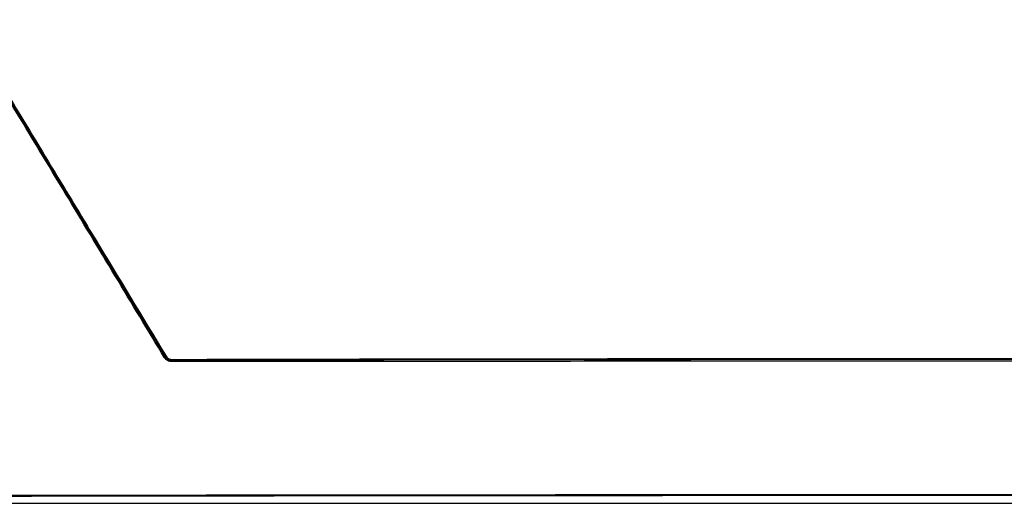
# Model space of a CAD drawing. Header units: millimetres. Extents: x 155400 to 158106, y 111257 to 114777.
# Tile 87 of 157: x 156951 to 157082, y 112575 to 112639. Entities that reach past the tile are written whole.
import ezdxf

# ---------------------------------------------------------------- set-up
doc = ezdxf.new("R2010")
doc.units = ezdxf.units.MM

msp = doc.modelspace()

# ---------------------------------------------------------------- linework, layer by layer
at = {"color": 7, "linetype": 'Continuous', "lineweight": 25}
for p, q in [((156970.33, 112594.55), (156970.41, 112594.69)), ((156971.27, 112594.2), (156971.19, 112594.06)), ((156906.7, 112575.24), (157234.7, 112575.24))]:
    msp.add_line(p, q, dxfattribs=at)
for centre, radius, start, end in [((156971.41, 112593.23), 1.77, 120.2362, 124.3945), ((156971.54, 112594.31), 0.289, 173.7232, 202.2795)]:
    msp.add_arc(centre, radius, start, end, dxfattribs=at)
for points, knots in [([(156970.33, 112594.55), (156965.93, 112601.84), (156956.94, 112616.74), (156947.94, 112631.65), (156943.34, 112639.27)], [0, 0, 0, 0, 0.488958, 1, 1, 1, 1]), ([(156970.41, 112594.69), (156965.91, 112602.13), (156956.9, 112617.03), (156947.9, 112631.92), (156943.39, 112639.37)], [0, 0, 0, 0, 0.49977, 1, 1, 1, 1]), ([(156943.5, 112639.44), (156948, 112631.99), (156953.87, 112622.29), (156962.88, 112607.4), (156967.38, 112599.95), (156970.52, 112594.75)], [0, 0, 0, 0, 0.500229, 0.651336, 1, 1, 1, 1]), ([(156971.19, 112594.06), (156971.08, 112594.07), (156970.85, 112594.1), (156970.55, 112594.27), (156970.41, 112594.45), (156970.33, 112594.55)], [0, 0, 0, 0, 0.328021, 0.656053, 1, 1, 1, 1]), ([(156971.27, 112594.2), (156971.16, 112594.21), (156970.93, 112594.24), (156970.62, 112594.41), (156970.48, 112594.59), (156970.41, 112594.69)], [0, 0, 0, 0, 0.329389, 0.6593, 1, 1, 1, 1]), ([(156970.52, 112594.75), (156970.58, 112594.67), (156970.7, 112594.52), (156970.96, 112594.37), (156971.15, 112594.35), (156971.25, 112594.34)], [0, 0, 0, 0, 0.3403492, 0.6702322, 1, 1, 1, 1]), ([(156971.25, 112594.34), (156979.57, 112594.36), (156996.21, 112594.4), (157021.3, 112594.43), (157046.43, 112594.46), (157063.45, 112594.46), (157073.07, 112594.46), (157078.27, 112594.46), (157091.14, 112594.46), (157110.95, 112594.44), (157132.7, 112594.42), (157152.44, 112594.38), (157164.25, 112594.36), (157170.15, 112594.34)], [0, 0, 0, 0, 0.126067, 0.252205, 0.378345, 0.504414, 0.508137, 0.523031, 0.58261, 0.701837, 0.821064, 0.910532, 1, 1, 1, 1]), ([(157170.21, 112594.06), (157156.55, 112594.07), (157129.23, 112594.08), (157082.4, 112594.09), (157029.72, 112594.09), (156990.7, 112594.07), (156971.19, 112594.06)], [0, 0, 0, 0, 0.205898, 0.411818, 0.705876, 1, 1, 1, 1]), ([(157170.13, 112594.2), (157161.97, 112594.22), (157145.66, 112594.26), (157121.04, 112594.29), (157096.34, 112594.31), (157071.47, 112594.32), (157046.49, 112594.31), (157021.38, 112594.29), (156996.29, 112594.26), (156979.61, 112594.22), (156971.27, 112594.2)], [0, 0, 0, 0, 0.123626, 0.247252, 0.371417, 0.495583, 0.621405, 0.747227, 0.873614, 1, 1, 1, 1]), ([(156907.53, 112576.22), (156921.27, 112576.24), (156948.77, 112576.3), (156990.02, 112576.36), (157031.29, 112576.39), (157083, 112576.4), (157135.75, 112576.37), (157189.52, 112576.31), (157219.09, 112576.25), (157233.87, 112576.22)], [0, 0, 0, 0, 0.126423, 0.252847, 0.37927, 0.505693, 0.728084, 0.864042, 1, 1, 1, 1]), ([(157233.86, 112576.07), (157220.43, 112576.1), (157193.56, 112576.15), (157153.24, 112576.21), (157112.9, 112576.24), (157072.25, 112576.26), (157031.29, 112576.25), (156990.03, 112576.21), (156948.77, 112576.16), (156921.28, 112576.1), (156907.53, 112576.07)], [0, 0, 0, 0, 0.12355, 0.247101, 0.370704, 0.494308, 0.620724, 0.747154, 0.87357, 1, 1, 1, 1])]:
    msp.add_open_spline(points, degree=3, knots=knots, dxfattribs=at)

doc.saveas('drawing.dxf')
